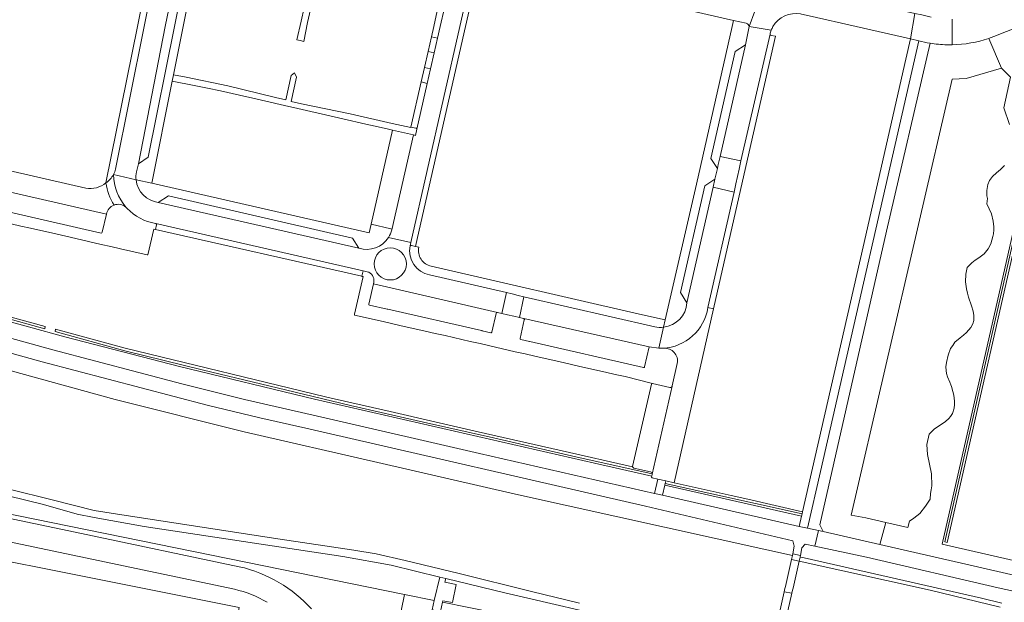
# Model space of a CAD drawing. Header units: metres. Extents: x 151213 to 156373, y 469495 to 475754.
# Tile 26 of 230: x 153177 to 153408, y 471865 to 472002. Entities that reach past the tile are written whole.
import ezdxf

# ---------------------------------------------------------------- set-up
doc = ezdxf.new("R2010")
doc.units = ezdxf.units.M
for name, color, linetype, lineweight in [('B-WE-OG-TERREIN_BEGROEID-GV', 252, 'Continuous', 18), ('B-WE-VH-GESLOTENVERHARDING_ASFALT-GV', 252, 'Continuous', 18), ('B-WE-VH-HALFVERHARDING_GRAVEL-GV', 252, 'Continuous', 18), ('B-WE-VH-ONVERHARD-GV', 252, 'Continuous', 18), ('B-WE-VH-OPENVERHARDING_BETONSTRAATSTEEN-GV', 252, 'Continuous', 18), ('B-WE-VH-OPENVERHARDING_TEGEL-GV', 252, 'Continuous', 18)]:
    doc.layers.add(name, color=color, linetype=linetype, lineweight=lineweight)

msp = doc.modelspace()

# ---------------------------------------------------------------- linework, layer by layer
at = {"layer": 'B-WE-OG-TERREIN_BEGROEID-GV', "flags": 128}
for points in [[(153379.855, 471883.984), (153378.476, 471878.811), (153398.59, 471874.21), (153407.05, 471872.29), (153414.438, 471870.543), (153415.169, 471873.847), (153393.034, 471878.949), (153420.629, 472000.363), (153421.054, 472002.318), (153418.325, 472002.894), (153411.026, 472000), (153405.15, 471997.67)], [(153390.194, 471996.098), (153380.049, 471952.129), (153364.4, 471883.409), (153365.19, 471881.85), (153378.476, 471878.811)], [(153378.476, 471878.811), (153379.855, 471883.984), (153375.2, 471885.06), (153371.763, 471885.733), (153395.388, 471987.657), (153398.62, 471987.81), (153406.91, 471990.27), (153403.928, 471997.222)], [(153403.928, 471997.222), (153406.91, 471990.27), (153409.05, 471988.17), (153407.417, 471981.008), (153408.74, 471977.105)], [(153284.875, 471900.134), (153325.764, 471890.793), (153326.527, 471894.154), (153325.247, 471894.456), (153325.123, 471894.552), (153325.102, 471894.696), (153325.138, 471894.845), (153311.783, 471897.875), (153246.315, 471912.859), (153214.762, 471920.502), (153187.967, 471927.437), (153162.392, 471934.436), (153125.983, 471944.566), (153108.216, 471949.572), (153100.152, 471951.814), (153100.262, 471952.346), (153100.381, 471952.921), (153105.32, 471976.796), (153102.434, 471977.379)], [(153100.971, 471976.704), (153098.355, 471963.569), (153095.438, 471949.326), (153096.428, 471949.061), (153098.517, 471948.477), (153129.103, 471939.924), (153152.39, 471933.375), (153185.103, 471924.371), (153215.252, 471916.427), (153229.926, 471912.767), (153248.701, 471908.477), (153284.875, 471900.134)], [(153407.628, 471967.51), (153406.685, 471966.551), (153405.716, 471965.748), (153404.818, 471964.95), (153404.106, 471963.996), (153403.725, 471963.036), (153403.498, 471961.623), (153403.505, 471960.405), (153403.606, 471959.755), (153403.443, 471958.504), (153404.534, 471956.198), (153404.989, 471954.45), (153405.13, 471953.154), (153405.143, 471952.458), (153405.036, 471951.521), (153404.894, 471950.916), (153404.388, 471949.193), (153403.759, 471947.984), (153402.823, 471946.825), (153401.593, 471945.875), (153400.758, 471945.331), (153399.982, 471944.757), (153398.884, 471943.589), (153398.535, 471942.059), (153398.52, 471940.307), (153398.712, 471938.635), (153398.926, 471937.651), (153399.192, 471936.726), (153399.872, 471934.691), (153400.271, 471933.406), (153400.406, 471932.398), (153400.405, 471931.216), (153400.176, 471930.451), (153399.756, 471929.571), (153398.759, 471928.441), (153398.003, 471927.808), (153397.229, 471927.191), (153396.03, 471926.124), (153395.499, 471925.375), (153395.024, 471924.643), (153394.411, 471923.092), (153394.014, 471921.367), (153393.932, 471920.376), (153393.976, 471919.556), (153394.084, 471918.832), (153394.269, 471918.07), (153394.796, 471916.798), (153395.067, 471916.192), (153395.215, 471915.781), (153395.562, 471914.631), (153395.774, 471913.731), (153395.923, 471912.333), (153395.942, 471911.583), (153395.877, 471910.701), (153395.481, 471909.492), (153394.954, 471908.741), (153394.576, 471908.296), (153393.784, 471907.586), (153391.196, 471905.832), (153389.996, 471904.609), (153389.452, 471902.227), (153389.588, 471899.923), (153390.512, 471895.344), (153390.587, 471892.59), (153390.492, 471891.62), (153390.328, 471890.733), (153390.241, 471889.444), (153389.156, 471887.769), (153387.813, 471886.092), (153386.387, 471884.959), (153385.364, 471884.297), (153385.02, 471882.79), (153379.855, 471883.984)], [(153320.672, 471897.006), (153304.185, 471900.704), (153283.865, 471905.357), (153263.975, 471909.916), (153250.87, 471912.893), (153248.847, 471913.358), (153202.058, 471924.722), (153185.761, 471929.182), (153185.643, 471928.645), (153201.951, 471924.118)], [(153163.157, 471922.816), (153199.717, 471912.729), (153229.87, 471905.174), (153261.072, 471898.033), (153293.304, 471890.61), (153351.322, 471877.779), (153358.022, 471876.262), (153358.11, 471876.648), (153358.472, 471878.407), (153358.1, 471879.672), (153323.695, 471887.781), (153244.247, 471906.051), (153233.552, 471908.479), (153221.212, 471911.447), (153182.602, 471921.582), (153156.765, 471928.749)], [(153201.951, 471924.118), (153220.348, 471919.626), (153239.499, 471915.013), (153254.682, 471911.382), (153271.801, 471907.482), (153288.168, 471903.784), (153307.399, 471899.36), (153325.244, 471895.339)], [(153324.853, 471895.826), (153320.958, 471896.722)], [(153253.17, 471797.766), (153267.37, 471867.151), (153123.099, 471896.545), (153119.492, 471895.817), (153114.051, 471892.458), (153108.878, 471889.503), (153105.049, 471886.681), (153101.757, 471883.86), (153099.205, 471881.172), (153096.383, 471877.007), (153094.247, 471873.696), (153093.57, 471869.19), (153089.57, 471851.47)], [(153139.367, 471892.431), (153191.855, 471881.407), (153228.725, 471873.645)], [(153227.617, 471868.36), (153138.209, 471887.186)], [(153456.303, 471857.279), (153418.3, 471866.01), (153406.14, 471868.73), (153375.324, 471875.898), (153363.269, 471878.441), (153360.989, 471878.922), (153360.258, 471878.026), (153359.905, 471876.283), (153359.82, 471875.907), (153360.75, 471875.718), (153402.195, 471866.295), (153406.972, 471865.129)], [(153406.972, 471865.129), (153402.195, 471866.295), (153360.75, 471875.718), (153359.82, 471875.907), (153359.905, 471876.283), (153358.11, 471876.648), (153358.022, 471876.262), (153357.813, 471875.341), (153359.604, 471874.946), (153390.26, 471868.18), (153406.6, 471864.19)], [(153273.79, 471863.587), (153274.315, 471865.744), (153267.37, 471867.151), (153253.17, 471797.766)], [(153325.475, 471855.382), (153276.204, 471865.362), (153275.76, 471863.185)]]:
    msp.add_lwpolyline(points, dxfattribs=at)
for points in [[(153421.116, 472000.252), (153393.655, 471879.423), (153394.24, 471879.29), (153421.05, 471997.26), (153421.712, 472000.116)], [(153143.808, 471940.663), (153139.953, 471941.754), (153100.381, 471952.921), (153100.262, 471952.346), (153183.251, 471929.309), (153183.368, 471929.837)], [(153328.211, 471892.699), (153327.695, 471890.388), (153359.61, 471883.059), (153360.154, 471885.437)], [(153330.353, 471893.292), (153328.44, 471893.725), (153328.301, 471893.102), (153360.288, 471886.022), (153360.398, 471886.504), (153347.574, 471889.401), (153343.733, 471890.269)], [(153228.679, 471864.089), (153216.098, 471801.05), (153117.127, 471821.664), (153129.543, 471883.874)], [(153117.127, 471821.664), (153216.098, 471801.05), (153228.679, 471864.089), (153129.543, 471883.874)]]:
    msp.add_lwpolyline(points, close=True, dxfattribs=at)
at = {"layer": 'B-WE-OG-TERREIN_BEGROEID-GV'}
for points in [[(153394.141, 471995.723, -0.0352117), (153390.194, 471996.098)], [(153395.413, 471995.721, -0.0110063), (153394.141, 471995.723)], [(153403.928, 471997.222, -0.0771818), (153395.413, 471995.721)], [(153405.15, 471997.67, -0.011686), (153403.928, 471997.222)], [(153320.958, 471896.722, -0.3789433), (153320.672, 471897.006)], [(153325.244, 471895.339, 0.3463353), (153324.853, 471895.826)], [(153228.725, 471873.645, -0.0798254), (153237.97, 471869.949)], [(153237.97, 471869.949, -0.0743386), (153245.598, 471863.762)], [(153235.211, 471865.308, 0.079049), (153227.617, 471868.36)]]:
    msp.add_lwpolyline(points, format="xyb", dxfattribs=at)
at = {"layer": 'B-WE-VH-GESLOTENVERHARDING_ASFALT-GV', "flags": 128}
for points in [[(153364.61, 471895.942), (153361.516, 471882.634), (153364.098, 471882.083), (153365.19, 471881.85), (153364.4, 471883.409), (153380.049, 471952.129), (153390.194, 471996.098)], [(153387.592, 471996.659), (153364.61, 471895.942)], [(153156.765, 471928.749), (153182.602, 471921.582), (153221.212, 471911.447), (153233.552, 471908.479), (153244.247, 471906.051), (153323.695, 471887.781), (153358.1, 471879.672), (153358.472, 471878.407), (153358.11, 471876.648), (153359.905, 471876.283), (153360.258, 471878.026), (153360.989, 471878.922), (153363.269, 471878.441), (153364.098, 471882.083), (153361.516, 471882.634), (153359.61, 471883.059), (153327.695, 471890.388), (153325.764, 471890.793), (153284.875, 471900.134), (153248.701, 471908.477), (153229.926, 471912.767), (153215.252, 471916.427), (153185.103, 471924.371), (153152.39, 471933.375)], [(153308.29, 471865.12), (153297.02, 471867.82), (153280.1, 471872.03), (153267.48, 471875.1), (153260.71, 471876.67), (153255.53, 471877.49), (153238.26, 471880.09), (153202.31, 471885.61), (153194.82, 471886.82), (153185.32, 471889.24), (153153.14, 471897.12)], [(153158.09, 471894.29), (153182.98, 471888.19), (153190.85, 471885.9), (153194.81, 471885.12), (153206.51, 471883.04), (153252.89, 471876.05), (153264.23, 471873.99), (153275.598, 471871.224), (153277, 471870.883), (153290.82, 471867.52), (153319.73, 471860.82)], [(153539.37, 471842.24), (153457.249, 471860.807), (153419.82, 471869.27), (153416.499, 471870.055), (153414.438, 471870.543), (153407.05, 471872.29), (153398.59, 471874.21), (153378.476, 471878.811), (153365.19, 471881.85), (153364.098, 471882.083), (153363.269, 471878.441), (153375.324, 471875.898), (153406.14, 471868.73), (153418.3, 471866.01), (153456.303, 471857.279), (153536.675, 471838.814)]]:
    msp.add_lwpolyline(points, dxfattribs=at)
at = {"layer": 'B-WE-VH-GESLOTENVERHARDING_ASFALT-GV'}
msp.add_lwpolyline([(153390.194, 471996.098, -0.0235107), (153387.592, 471996.659)], format="xyb", dxfattribs=at)
at = {"layer": 'B-WE-VH-GESLOTENVERHARDING_ASFALT-GV', "flags": 128}
msp.add_lwpolyline([(153357.289, 471856.51), (153355.896, 471856.895), (153355.625, 471857.432), (153357.912, 471867.419), (153356.097, 471867.787), (153353.914, 471857.9), (153353.669, 471857.336), (153351.876, 471857.289)], close=True, dxfattribs=at)
at = {"layer": 'B-WE-VH-HALFVERHARDING_GRAVEL-GV', "flags": 128}
for points in [[(153228.725, 471873.645), (153191.855, 471881.407), (153139.367, 471892.431)], [(153138.209, 471887.186), (153227.617, 471868.36)]]:
    msp.add_lwpolyline(points, dxfattribs=at)
at = {"layer": 'B-WE-VH-HALFVERHARDING_GRAVEL-GV'}
for points in [[(153237.97, 471869.949, 0.0798254), (153228.725, 471873.645)], [(153245.598, 471863.762, 0.0743386), (153237.97, 471869.949)], [(153227.617, 471868.36, -0.079049), (153235.211, 471865.308)]]:
    msp.add_lwpolyline(points, format="xyb", dxfattribs=at)
at = {"layer": 'B-WE-VH-ONVERHARD-GV', "flags": 128}
msp.add_lwpolyline([(153358.022, 471876.262), (153357.813, 471875.341), (153356.383, 471869.047), (153356.269, 471868.544), (153356.097, 471867.787), (153357.912, 471867.419), (153358.071, 471868.124), (153358.185, 471868.633), (153359.604, 471874.946), (153359.82, 471875.907), (153359.905, 471876.283), (153358.11, 471876.648)], close=True, dxfattribs=at)
at = {"layer": 'B-WE-VH-OPENVERHARDING_BETONSTRAATSTEEN-GV', "flags": 128}
for points in [[(153204.66, 471965.98), (153205.118, 471967.904), (153211.37, 472000), (153215.817, 472021.47), (153216.273, 472025.174), (153216.313, 472026.804), (153216.221, 472027.834), (153215.99, 472028.823), (153215.583, 472029.934), (153215.546, 472029.943), (153210.887, 472028.059)], [(153211.238, 472025.842), (153211.229, 472025.64), (153211.134, 472023.276), (153206.476, 472000), (153199.8, 471966.635)], [(153199.8, 471966.635), (153206.476, 472000), (153211.134, 472023.276), (153211.229, 472025.64)], [(153210.974, 472025.51), (153210.011, 472025.468), (153204.894, 472000), (153197.545, 471963.423)], [(153268.838, 471949.486), (153280.289, 472000), (153283.72, 472015.134), (153279.06, 472016.27), (153278.93, 472014.63), (153278.62, 472012.91), (153277.463, 472007.812), (153276.689, 472004.399), (153275.691, 472000), (153275.072, 471997.272), (153274.298, 471993.859), (153273.451, 471990.127), (153272.67, 471986.687), (153270.244, 471975.996), (153269.926, 471974.538), (153269.42, 471974.66), (153264.368, 471952.433)], [(153268.964, 471948.77), (153269.951, 471948.557), (153270.41, 471950.662), (153281.609, 472000), (153284.98, 472014.85), (153283.72, 472015.134), (153280.289, 472000)], [(153359.927, 472002.926), (153360.167, 472002.875), (153361.91, 472002.5), (153372.906, 472000), (153385.648, 471997.103), (153386.679, 472003.075), (153364.53, 472008.14)], [(153351.34, 472006.23), (153350.26, 472005.1), (153349.25, 472003.58), (153347.942, 472000), (153353.074, 471999.119)], [(153390.46, 472002.21), (153388.253, 472002.715), (153386.679, 472003.075), (153385.648, 471997.103), (153387.592, 471996.659)], [(153395.399, 472001.753), (153395.413, 471995.721)], [(153395.413, 471995.721), (153395.399, 472001.753)], [(153280.289, 472000), (153268.838, 471949.486), (153268.65, 471948.658)], [(153353.074, 471999.119), (153347.942, 472000), (153347.06, 471995.675), (153341.119, 471969.606), (153345.993, 471968.545), (153352.813, 471998.184)], [(153352.813, 471998.184), (153345.993, 471968.545), (153345.562, 471966.62)], [(153405.15, 471997.67), (153411.026, 472000)], [(153345.562, 471966.62), (153344.825, 471963.166), (153344.44, 471961.241), (153338.275, 471934.253), (153339.584, 471933.98), (153346.373, 471963.826), (153354.048, 471997.74), (153353.057, 471997.92)], [(153272.67, 471986.687), (153271.218, 471987.04), (153268.822, 471976.49), (153270, 471976.24)], [(153270.244, 471975.996), (153272.67, 471986.687)], [(153264.368, 471952.433), (153269.42, 471974.66), (153264.568, 471975.772), (153259.557, 471953.733), (153264.11, 471952.7)], [(153192.816, 471962.214), (153139.736, 471974.34)], [(153136.317, 471970.375), (153149.838, 471967.089), (153152.745, 471966.383), (153197.662, 471956.105)], [(153197.662, 471956.105), (153196.691, 471951.868), (153196.583, 471951.725), (153196.437, 471951.693), (153151.943, 471961.846), (153151.818, 471961.924), (153151.766, 471962.081), (153152.745, 471966.383), (153149.838, 471967.089), (153148.249, 471960.069), (153154.304, 471958.658), (153156.597, 471958.125), (153158.889, 471957.591), (153164.819, 471956.26), (153167.112, 471955.726), (153169.404, 471955.192), (153175.351, 471953.846), (153177.642, 471953.328), (153179.933, 471952.81), (153185.851, 471951.471), (153188.159, 471950.939), (153190.467, 471950.406), (153196.389, 471949.045), (153198.685, 471948.525)], [(153204.586, 471964.156), (153199.3, 471965.363)], [(153199.3, 471965.363), (153204.586, 471964.156)], [(153338.275, 471934.253), (153344.44, 471961.241), (153339.491, 471962.383), (153333.359, 471935.372)], [(153256.657, 471948.158), (153209.79, 471958.84)], [(153198.685, 471948.525), (153200.98, 471948.005), (153207.191, 471946.625), (153207.304, 471946.6), (153208.73, 471952.615), (153209.135, 471952.523), (153209.342, 471953.581)], [(153209.342, 471953.581), (153209.135, 471952.523), (153257.385, 471941.595), (153257.645, 471942.862), (153209.225, 471953.92)], [(153209.225, 471953.92), (153257.645, 471942.862), (153258.625, 471942.64)], [(153268.65, 471948.658), (153268.838, 471949.486), (153263.626, 471950.676)], [(153263.626, 471950.676), (153268.838, 471949.486)], [(153260.163, 471940.235), (153260.062, 471939.794), (153289.05, 471933.134), (153290.11, 471932.889), (153291.182, 471937.741), (153273.207, 471941.881)], [(153289.05, 471933.134), (153260.062, 471939.794), (153258.987, 471935.079), (153259.02, 471934.918), (153259.138, 471934.835), (153263.319, 471933.884)], [(153325.83, 471929.76), (153295.253, 471936.803), (153294.258, 471931.933), (153295.13, 471931.732), (153295.232, 471931.708)], [(153263.452, 471933.854), (153285.349, 471928.875)], [(153328.44, 471893.725), (153330.353, 471893.292), (153339.584, 471933.98), (153338.275, 471934.253)], [(153287.778, 471928.537), (153288.761, 471932.877)], [(153295.352, 471931.37), (153294.373, 471927.021), (153294.398, 471926.86), (153294.529, 471926.782), (153296.543, 471926.323)], [(153324.526, 471925.051), (153295.232, 471931.708)], [(153295.232, 471931.708), (153324.526, 471925.051), (153326.793, 471924.728), (153327.918, 471929.673)], [(153327.918, 471929.673), (153326.793, 471924.728), (153327.722, 471924.735)], [(153285.479, 471928.845), (153287.534, 471928.378)], [(153296.663, 471926.296), (153323.189, 471920.25)], [(153323.435, 471920.415), (153324.526, 471925.051)], [(153327.722, 471924.735), (153327.949, 471924.737), (153327.969, 471924.738)], [(153331.11, 471921.19), (153329.95, 471915.924), (153329.947, 471915.91), (153329.944, 471915.896), (153325.237, 471895.248), (153325.138, 471894.845), (153325.102, 471894.696), (153325.123, 471894.552), (153325.247, 471894.456), (153326.527, 471894.154), (153328.44, 471893.725)], [(153325.307, 471916.487), (153325.174, 471916.461), (153325.063, 471916.338), (153320.676, 471897.081)], [(153325.237, 471895.248), (153329.944, 471915.896)], [(153329.408, 471915.565), (153325.307, 471916.487)], [(153320.958, 471896.722), (153324.853, 471895.826)]]:
    msp.add_lwpolyline(points, dxfattribs=at)
for points in [[(153215.817, 472021.47), (153211.37, 472000), (153205.118, 471967.904), (153207.441, 471969.451), (153213.562, 472000), (153217.724, 472020.769), (153218.095, 472022.986), (153216.273, 472025.174)], [(153273.617, 471997.603), (153275.072, 471997.272), (153275.691, 472000), (153276.689, 472004.399), (153275.235, 472004.729), (153274.161, 472000)], [(153273.617, 471997.603), (153272.842, 471994.189), (153274.298, 471993.859), (153275.072, 471997.272)], [(153341.119, 471969.606), (153347.06, 471995.675), (153344.674, 471994.146), (153338.991, 471969.163), (153340.484, 471966.784), (153340.677, 471967.702)], [(153271.992, 471990.447), (153273.451, 471990.127), (153274.298, 471993.859), (153272.842, 471994.189)], [(153271.218, 471987.04), (153272.67, 471986.687), (153273.451, 471990.127), (153271.992, 471990.447)], [(153344.825, 471963.166), (153345.562, 471966.62), (153345.993, 471968.545), (153341.119, 471969.606), (153340.677, 471967.702), (153340.484, 471966.784), (153339.911, 471964.258), (153339.491, 471962.383), (153344.44, 471961.241)], [(153197.662, 471956.105), (153152.745, 471966.383), (153151.766, 471962.081), (153151.818, 471961.924), (153151.943, 471961.846), (153196.437, 471951.693), (153196.583, 471951.725), (153196.691, 471951.868)], [(153333.359, 471935.372), (153339.491, 471962.383), (153339.911, 471964.258), (153337.548, 471962.727), (153331.872, 471937.749)], [(153256.657, 471948.158), (153255.19, 471950.51), (153212.13, 471960.36), (153209.79, 471958.84)], [(153292.925, 471932.24), (153294.258, 471931.933), (153295.253, 471936.803), (153293.92, 471937.11), (153292.514, 471937.434), (153291.182, 471937.741), (153290.11, 471932.889), (153291.442, 471932.582)]]:
    msp.add_lwpolyline(points, close=True, dxfattribs=at)
at = {"layer": 'B-WE-VH-OPENVERHARDING_BETONSTRAATSTEEN-GV'}
for points in [[(153353.483, 472000, -0.3193395), (153359.927, 472002.926)], [(153352.813, 471998.184, -0.0417426), (153353.074, 471999.119)], [(153353.057, 471997.92, -0.4015724), (153352.813, 471998.184)], [(153353.074, 471999.119, -0.041921), (153353.483, 472000)], [(153387.592, 471996.659, 0.0235107), (153390.194, 471996.098)], [(153390.194, 471996.098, 0.0352117), (153394.141, 471995.723)], [(153394.141, 471995.723, 0.0110063), (153395.413, 471995.721)], [(153395.413, 471995.721, 0.0771818), (153403.928, 471997.222)], [(153403.928, 471997.222, 0.011686), (153405.15, 471997.67)], [(153270, 471976.24, -0.4180328), (153270.244, 471975.996)], [(153199.3, 471965.363, 0.0630412), (153199.8, 471966.635)], [(153199.8, 471966.635, -0.0630412), (153199.3, 471965.363)], [(153204.586, 471964.156, -0.0767615), (153204.66, 471965.98)], [(153197.545, 471963.423, -0.2226582), (153192.816, 471962.214)], [(153197.545, 471963.423, 0.1199028), (153199.3, 471965.363)], [(153199.3, 471965.363, -0.1199028), (153197.545, 471963.423)], [(153197.545, 471963.423, 0.1146864), (153199.452, 471958.234)], [(153199.452, 471958.234, -0.1146864), (153197.545, 471963.423)], [(153199.3, 471965.363, 0.1710273), (153202.195, 471957.768)], [(153202.195, 471957.768, -0.1710273), (153199.3, 471965.363)], [(153209.79, 471958.84, -0.344296), (153204.586, 471964.156)], [(153197.662, 471956.105, -0.2666629), (153199.452, 471958.234)], [(153199.452, 471958.234, 0.2666629), (153197.662, 471956.105)], [(153199.452, 471958.234, -0.2661911), (153202.195, 471957.768)], [(153202.195, 471957.768, 0.2661911), (153199.452, 471958.234)], [(153202.195, 471957.768, 0.0134304), (153202.535, 471957.437)], [(153202.535, 471957.437, -0.0134304), (153202.195, 471957.768)], [(153202.535, 471957.437, 0.1671878), (153209.115, 471953.945)], [(153209.115, 471953.945, -0.1671878), (153202.535, 471957.437)], [(153209.115, 471953.945, -0.1163143), (153209.225, 471953.92)], [(153209.225, 471953.92, 0.1163143), (153209.115, 471953.945)], [(153209.342, 471953.581, 0.4215072), (153209.225, 471953.92)], [(153209.225, 471953.92, -0.4215072), (153209.342, 471953.581)], [(153264.368, 471952.433, -0.0806221), (153263.626, 471950.676)], [(153264.11, 471952.7, -0.3980766), (153264.368, 471952.433)], [(153263.626, 471950.676, -0.3452284), (153256.657, 471948.158)], [(153260.261, 471944.463, -1), (153267.779, 471944.463)], [(153267.779, 471944.463, 1), (153260.261, 471944.463)], [(153273.207, 471941.881, -0.41029), (153268.65, 471948.658)], [(153268.65, 471948.658, -0.4079903), (153268.964, 471948.77)], [(153267.779, 471944.463, -1), (153260.261, 471944.463)], [(153260.261, 471944.463, 1), (153267.779, 471944.463)], [(153258.625, 471942.64, -0.3857766), (153260.163, 471940.235)], [(153263.319, 471933.884, 0.0763914), (153263.452, 471933.854)], [(153327.722, 471924.735, 0.3564846), (153338.275, 471934.253)], [(153338.275, 471934.253, -0.3564846), (153327.722, 471924.735)], [(153333.359, 471935.372, -0.3644524), (153327.918, 471929.673)], [(153288.761, 471932.877, -0.4322525), (153289.05, 471933.134)], [(153295.232, 471931.708, -0.4197324), (153295.352, 471931.37)], [(153285.349, 471928.875, 0.0764049), (153285.479, 471928.845)], [(153327.918, 471929.673, -0.0857388), (153325.83, 471929.76)], [(153287.534, 471928.378, 0.5285733), (153287.778, 471928.537)], [(153296.543, 471926.323, 0.0749554), (153296.663, 471926.296)], [(153327.969, 471924.738, -0.4940939), (153331.11, 471921.19)], [(153323.189, 471920.25, 0.5084283), (153323.435, 471920.415)], [(153329.944, 471915.896, -0.3890376), (153329.408, 471915.565)], [(153320.676, 471897.081, 0.053897), (153320.672, 471897.006)], [(153320.672, 471897.006, 0.3789433), (153320.958, 471896.722)], [(153324.853, 471895.826, -0.3463353), (153325.244, 471895.339)], [(153325.244, 471895.339, -0.0537938), (153325.237, 471895.248)]]:
    msp.add_lwpolyline(points, format="xyb", dxfattribs=at)
at = {"layer": 'B-WE-VH-OPENVERHARDING_TEGEL-GV', "flags": 128}
for points in [[(153204.586, 471964.156), (153208.25, 471963.32), (153213.04, 471987.2), (153213.37, 471988.71), (153215.624, 472000), (153219.89, 472021.37), (153220.05, 472022.24), (153220.25, 472024.35), (153220.27, 472025.34), (153220.2, 472027.36), (153219.94, 472029.76), (153215.261, 472030.814)], [(153215.261, 472030.814), (153215.583, 472029.934), (153215.99, 472028.823), (153216.221, 472027.834), (153216.313, 472026.804), (153216.273, 472025.174), (153218.095, 472022.986), (153217.724, 472020.769), (153213.562, 472000), (153207.441, 471969.451), (153205.118, 471967.904), (153204.66, 471965.98)], [(153283.72, 472015.134), (153284.98, 472014.85), (153295.18, 472012.551), (153303.482, 472010.677), (153315.87, 472007.93), (153344.269, 472001.441), (153347.25, 472000.76)], [(153347.942, 472000), (153349.25, 472003.58)], [(153347.25, 472000.76), (153344.269, 472001.441), (153343.943, 472000), (153335.592, 471963.137), (153328.3, 471931.35), (153327.918, 471929.673)], [(153347.06, 471995.675), (153347.942, 472000)], [(153333.359, 471935.372), (153331.872, 471937.749), (153337.548, 471962.727), (153339.911, 471964.258), (153340.484, 471966.784), (153338.991, 471969.163), (153344.674, 471994.146), (153347.06, 471995.675)], [(153270, 471976.24), (153268.822, 471976.49), (153268.79, 471976.35), (153264.42, 471977.34), (153254.66, 471979.55), (153243.233, 471981.912), (153240.841, 471982.44), (153242.108, 471988.182), (153241.644, 471989.14), (153240.842, 471988.573), (153239.575, 471982.831), (153237.183, 471983.359), (153226.07, 471986.16), (153216.29, 471988.14), (153213.37, 471988.71), (153213.04, 471987.2), (153218.17, 471986.17), (153221.25, 471985.555)], [(153221.25, 471985.555), (153224.33, 471984.94), (153228.8, 471983.91), (153231.87, 471983.22), (153234.94, 471982.53), (153239.32, 471981.52), (153242.395, 471980.815), (153245.47, 471980.11), (153247.844, 471979.554), (153249.85, 471979.1), (153252.928, 471978.403), (153258.295, 471977.189), (153260.5, 471976.69), (153263.61, 471975.97), (153264.568, 471975.772), (153269.42, 471974.66), (153269.926, 471974.538), (153270.244, 471975.996)], [(153264.11, 471952.7), (153259.557, 471953.733), (153259.097, 471951.71), (153208.25, 471963.32), (153204.586, 471964.156)], [(153209.79, 471958.84), (153212.13, 471960.36), (153255.19, 471950.51), (153256.657, 471948.158)], [(153270.716, 471948.392), (153269.951, 471948.557), (153268.964, 471948.77)], [(153258.625, 471942.64), (153257.645, 471942.862), (153257.385, 471941.595), (153257.376, 471941.549), (153257.69, 471941.488), (153255.688, 471932.709), (153255.639, 471932.493), (153261.689, 471931.132), (153263.984, 471930.612), (153266.279, 471930.091), (153272.21, 471928.726), (153274.514, 471928.219)], [(153327.918, 471929.673), (153328.3, 471931.35), (153322.299, 471932.709), (153273.601, 471943.923)], [(153273.207, 471941.881), (153291.182, 471937.741), (153292.514, 471937.434), (153293.92, 471937.11), (153295.253, 471936.803)], [(153263.319, 471933.884), (153259.138, 471934.835), (153259.02, 471934.918), (153258.987, 471935.079), (153260.062, 471939.794), (153260.163, 471940.235)], [(153295.253, 471936.803), (153325.83, 471929.76)], [(153285.349, 471928.875), (153263.452, 471933.854)], [(153288.761, 471932.877), (153287.778, 471928.537)], [(153295.232, 471931.708), (153295.13, 471931.732), (153294.258, 471931.933), (153292.925, 471932.24), (153291.442, 471932.582), (153290.11, 471932.889), (153289.05, 471933.134)], [(153296.543, 471926.323), (153294.529, 471926.782), (153294.398, 471926.86), (153294.373, 471927.021), (153295.352, 471931.37)], [(153274.514, 471928.219), (153276.818, 471927.711), (153282.707, 471926.345), (153285.011, 471925.817), (153287.315, 471925.289), (153293.244, 471923.912), (153295.539, 471923.407), (153297.833, 471922.902), (153303.738, 471921.553), (153306.036, 471921.017), (153308.333, 471920.481), (153314.302, 471919.129), (153316.606, 471918.614), (153318.909, 471918.098), (153325.307, 471916.487), (153329.408, 471915.565)], [(153287.534, 471928.378), (153285.479, 471928.845)], [(153323.189, 471920.25), (153296.663, 471926.296)], [(153327.969, 471924.738), (153327.949, 471924.737), (153327.722, 471924.735), (153326.793, 471924.728), (153324.526, 471925.051), (153323.435, 471920.415)], [(153329.944, 471915.896), (153329.947, 471915.91), (153329.95, 471915.924), (153331.11, 471921.19)]]:
    msp.add_lwpolyline(points, dxfattribs=at)
for points in [[(153247.735, 472014.54), (153248.43, 472017.61), (153249.64, 472022.92), (153248.17, 472023.27), (153246.94, 472017.95), (153246.255, 472014.885), (153245.57, 472011.82), (153244.56, 472007.42), (153243.87, 472004.35), (153243.18, 472001.28), (153242.154, 471996.902), (153242.955, 471996.718), (153243.786, 471996.526), (153244.67, 472000.94), (153245.36, 472004.005), (153246.05, 472007.07), (153247.04, 472011.47)], [(153360.288, 471886.022), (153360.154, 471885.437), (153359.61, 471883.059), (153361.516, 471882.634), (153364.61, 471895.942), (153387.592, 471996.659), (153385.648, 471997.103), (153384.564, 471992.347), (153374.56, 471948.45), (153360.398, 471886.504)], [(153328.211, 471892.699), (153328.301, 471893.102), (153328.44, 471893.725), (153326.527, 471894.154), (153325.764, 471890.793), (153327.695, 471890.388)], [(153275.76, 471863.185), (153276.204, 471865.362), (153276.272, 471865.694), (153278.547, 471865.249), (153279.413, 471869.463), (153276.788, 471870.032), (153277, 471870.883), (153275.598, 471871.224), (153274.315, 471865.744), (153273.79, 471863.587)]]:
    msp.add_lwpolyline(points, close=True, dxfattribs=at)
at = {"layer": 'B-WE-VH-OPENVERHARDING_TEGEL-GV'}
for points in [[(153347.942, 472000, 0.2630889), (153347.25, 472000.76)], [(153347.25, 472000.76, -0.2630889), (153347.942, 472000)], [(153270.244, 471975.996, 0.4180328), (153270, 471976.24)], [(153204.66, 471965.98, 0.0767615), (153204.586, 471964.156)], [(153204.586, 471964.156, 0.344296), (153209.79, 471958.84)], [(153263.626, 471950.676, 0.0806221), (153264.368, 471952.433)], [(153264.368, 471952.433, 0.3980766), (153264.11, 471952.7)], [(153256.657, 471948.158, 0.3452284), (153263.626, 471950.676)], [(153268.65, 471948.658, 0.41029), (153273.207, 471941.881)], [(153268.964, 471948.77, 0.4079903), (153268.65, 471948.658)], [(153273.601, 471943.923, -0.4272291), (153270.716, 471948.392)], [(153260.163, 471940.235, 0.3857766), (153258.625, 471942.64)], [(153263.452, 471933.854, -0.0763914), (153263.319, 471933.884)], [(153327.918, 471929.673, 0.3644524), (153333.359, 471935.372)], [(153289.05, 471933.134, 0.4322525), (153288.761, 471932.877)], [(153295.352, 471931.37, 0.4197324), (153295.232, 471931.708)], [(153285.479, 471928.845, -0.0764049), (153285.349, 471928.875)], [(153325.83, 471929.76, 0.0857388), (153327.918, 471929.673)], [(153287.778, 471928.537, -0.5285733), (153287.534, 471928.378)], [(153296.663, 471926.296, -0.0749554), (153296.543, 471926.323)], [(153331.11, 471921.19, 0.4940939), (153327.969, 471924.738)], [(153323.435, 471920.415, -0.5084283), (153323.189, 471920.25)], [(153329.408, 471915.565, 0.3890376), (153329.944, 471915.896)]]:
    msp.add_lwpolyline(points, format="xyb", dxfattribs=at)

doc.saveas('drawing.dxf')
